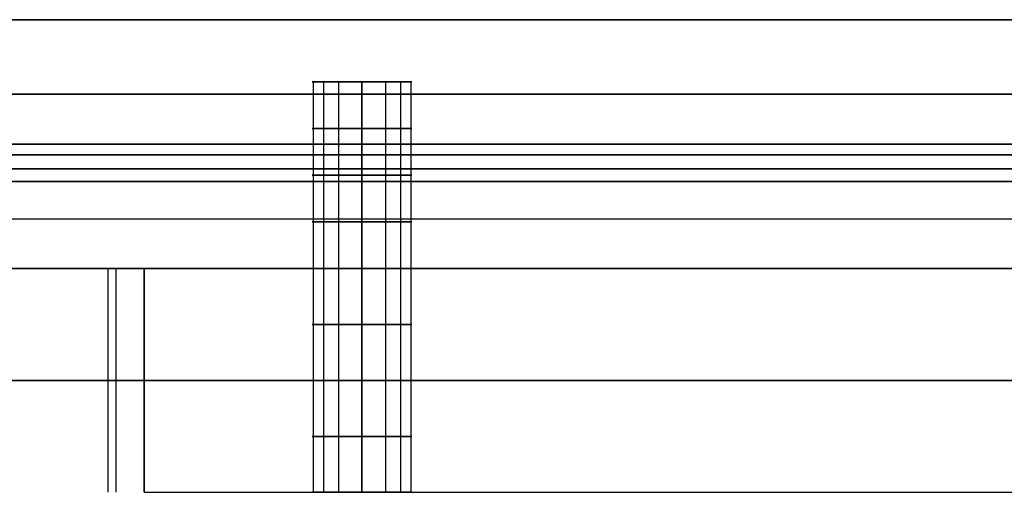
# Model space of a CAD drawing. Header units: millimetres. Extents: x -715 to 710, y 0 to 720.
# Tile 255 of 256: x 588 to 667, y 342 to 380. Entities that reach past the tile are written whole.
import ezdxf

# ---------------------------------------------------------------- set-up
doc = ezdxf.new("R2010")
doc.units = ezdxf.units.MM
doc.header["$MEASUREMENT"] = 0
for name, color, linetype in [('IGES LEVEL 10', 7, 'Continuous'), ('IGES LEVEL 16', 7, 'Continuous'), ('IGES LEVEL 25', 7, 'Continuous'), ('IGES LEVEL 27', 7, 'Continuous'), ('IGES LEVEL 46', 7, 'Continuous'), ('IGES LEVEL 48', 7, 'Continuous')]:
    doc.layers.add(name, color=color, linetype=linetype)

msp = doc.modelspace()

# ---------------------------------------------------------------- linework, layer by layer
at = {"layer": 'IGES LEVEL 10', "color": 255}
msp.add_open_spline([(666, 342), (668.5, 342), (671, 342)], degree=2, dxfattribs=at)
at = {"layer": 'IGES LEVEL 16', "color": 255}
msp.add_open_spline([(619, 342, -286), (642.5, 342, -286), (666, 342, -286)], degree=2, dxfattribs=at)
at = {"layer": 'IGES LEVEL 25', "extrusion": (0, 1, 0)}
for start, end in [(270, 90), (90, 270)]:
    msp.add_arc((-615, 286, 342), 4, start, end, dxfattribs=at)
at = {"layer": 'IGES LEVEL 25', "color": 255, "extrusion": (0, 1, 0)}
for start, end in [(270, 90), (90, 270)]:
    msp.add_arc((-615, 286, 342), 4, start, end, dxfattribs=at)
at = {"layer": 'IGES LEVEL 25', "color": 255}
msp.add_open_spline([(619, 342, 286), (642.5, 342, 286), (666, 342, 286)], degree=2, dxfattribs=at)
at = {"layer": 'IGES LEVEL 27', "extrusion": (0, 1, 0)}
for centre, radius, start, end in [((-587.5, -212.5, 360), 10, 180, 270), ((-587.5, 212.5, 360), 10, 90, 180), ((-615, -286, 360), 4, 270, 90), ((-615, 286, 360), 4, 270, 90), ((-615, 286, 360), 4, 90, 270), ((-615, -286, 360), 4, 90, 270), ((-615, -286, 342), 4, 270, 90), ((-615, 286, 342), 4, 270, 90)]:
    msp.add_arc(centre, radius, start, end, dxfattribs=at)
at = {"layer": 'IGES LEVEL 27', "color": 255, "extrusion": (0, 1, 0)}
for centre, radius, start, end in [((-587.5, 212.5, 360), 10, 90, 180), ((-587.5, -212.5, 360), 10, 180, 270), ((-587.5, 212.5, 360), 10, 90, 180), ((-587.5, -212.5, 360), 10, 180, 270), ((-615, -286, 360), 4, 270, 90), ((-615, 286, 360), 4, 270, 90), ((-615, -286, 360), 4, 270, 90), ((-615, 286, 360), 4, 270, 90), ((-615, 286, 360), 4, 90, 270), ((-615, -286, 360), 4, 90, 270), ((-615, -286, 360), 4, 90, 270), ((-615, 286, 360), 4, 90, 270), ((-615, -286, 355.5), 4, 270, 90), ((-615, 286, 355.5), 4, 270, 90), ((-615, 286, 355.5), 4, 90, 270), ((-615, -286, 355.5), 4, 90, 270), ((-587.5, 212.5, 351), 10, 90, 180), ((-587.5, -212.5, 351), 10, 180, 270), ((-615, -286, 351), 4, 270, 90), ((-615, 286, 351), 4, 270, 90), ((-615, 286, 351), 4, 90, 270), ((-615, -286, 351), 4, 90, 270), ((-615, -286, 346.5), 4, 270, 90), ((-615, 286, 346.5), 4, 270, 90), ((-615, 286, 346.5), 4, 90, 270), ((-615, -286, 346.5), 4, 90, 270), ((-615, -286, 342), 4, 270, 90), ((-615, 286, 342), 4, 270, 90), ((-615, -286, 342), 4, 270, 90), ((-615, 286, 342), 4, 270, 90)]:
    msp.add_arc(centre, radius, start, end, dxfattribs=at)
at = {"layer": 'IGES LEVEL 27'}
for points in [[(690, 360, 315), (0, 360, 315), (-690, 360, 315)], [(-690, 360, -315), (0, 360, -315), (690, 360, -315)], [(597.5, 342, 212.5), (597.5, 351, 212.5), (597.5, 360, 212.5)], [(597.5, 360, -212.5), (597.5, 351, -212.5), (597.5, 342, -212.5)], [(597.5, 360, 212.5), (597.5, 360), (597.5, 360, -212.5)], [(615, 342, -282), (615, 351, -282), (615, 360, -282)], [(615, 360, -290), (615, 351, -290), (615, 342, -290)], [(615, 342, 290), (615, 351, 290), (615, 360, 290)], [(615, 360, 282), (615, 351, 282), (615, 342, 282)]]:
    msp.add_open_spline(points, degree=2, dxfattribs=at)
at = {"layer": 'IGES LEVEL 27', "color": 255}
for points in [[(690, 360, -315), (0, 360, -315), (-690, 360, -315)], [(-690, 360, 315), (0, 360, 315), (690, 360, 315)], [(-690, 360, -315), (0, 360, -315), (690, 360, -315)], [(690, 360, 315), (0, 360, 315), (-690, 360, 315)], [(594.571, 360, 219.571), (594.571, 351, 219.571), (594.571, 342, 219.571)], [(595.23, 360, -218.844), (595.23, 351, -218.844), (595.23, 342, -218.844)], [(597.5, 342, 212.5), (597.5, 351, 212.5), (597.5, 360, 212.5)], [(597.5, 360, 212.5), (597.5, 360), (597.5, 360, -212.5)], [(597.5, 360, -212.5), (597.5, 351, -212.5), (597.5, 342, -212.5)], [(597.5, 342), (597.5, 351), (597.5, 360)], [(597.5, 342, 212.5), (597.5, 351, 212.5), (597.5, 360, 212.5)], [(597.5, 360, -212.5), (597.5, 351, -212.5), (597.5, 342, -212.5)], [(597.5, 360, 212.5), (597.5, 360), (597.5, 360, -212.5)], [(597.5, 360), (643.75, 360), (690, 360)], [(611.077, 360, -285.22), (611.077, 351, -285.22), (611.077, 342, -285.22)], [(611.077, 360, 286.78), (611.077, 351, 286.78), (611.077, 342, 286.78)], [(611.908, 360, -288.538), (611.908, 351, -288.538), (611.908, 342, -288.538)], [(611.908, 360, 283.462), (611.908, 351, 283.462), (611.908, 342, 283.462)], [(613.114, 360, -282.472), (613.114, 351, -282.472), (613.114, 342, -282.472)], [(613.114, 360, 289.528), (613.114, 351, 289.528), (613.114, 342, 289.528)], [(615, 360, 290), (615, 351, 290), (615, 342, 290)], [(615, 342, 282), (615, 351, 282), (615, 360, 282)], [(615, 360, -282), (615, 351, -282), (615, 342, -282)], [(615, 342, -290), (615, 351, -290), (615, 360, -290)], [(615, 360, -290), (615, 351, -290), (615, 342, -290)], [(615, 342, -282), (615, 351, -282), (615, 360, -282)], [(615, 360, 282), (615, 351, 282), (615, 342, 282)], [(615, 342, 290), (615, 351, 290), (615, 360, 290)], [(616.886, 360, 289.528), (616.886, 351, 289.528), (616.886, 342, 289.528)], [(616.886, 360, -282.472), (616.886, 351, -282.472), (616.886, 342, -282.472)], [(618.092, 360, 283.462), (618.092, 351, 283.462), (618.092, 342, 283.462)], [(618.092, 360, -288.538), (618.092, 351, -288.538), (618.092, 342, -288.538)], [(618.923, 360, 286.78), (618.923, 351, 286.78), (618.923, 342, 286.78)], [(618.923, 360, -285.22), (618.923, 351, -285.22), (618.923, 342, -285.22)], [(-690, 351, -315), (0, 351, -315), (690, 351, -315)], [(690, 351, 315), (0, 351, 315), (-690, 351, 315)], [(597.5, 351, -212.5), (597.5, 351), (597.5, 351, 212.5)], [(597.5, 342), (643.75, 342), (690, 342)]]:
    msp.add_open_spline(points, degree=2, dxfattribs=at)
at = {"layer": 'IGES LEVEL 46', "extrusion": (0, 1, 0)}
for centre, start, end in [((-615, 286, 375), 270, 90), ((-615, -286, 375), 270, 90), ((-615, -286, 375), 90, 270), ((-615, 286, 375), 90, 270), ((-615, 286, 360), 270, 90), ((-615, -286, 360), 270, 90), ((-615, 286, 360), 90, 270), ((-615, -286, 360), 90, 270)]:
    msp.add_arc(centre, 4, start, end, dxfattribs=at)
at = {"layer": 'IGES LEVEL 46', "color": 9, "extrusion": (0, 1, 0)}
for centre, start, end in [((-615, 286, 375), 270, 90), ((-615, -286, 375), 270, 90), ((-615, -286, 375), 90, 270), ((-615, 286, 375), 90, 270), ((-615, 286, 371.25), 270, 90), ((-615, -286, 371.25), 270, 90), ((-615, -286, 371.25), 90, 270), ((-615, 286, 371.25), 90, 270), ((-615, 286, 367.5), 270, 90), ((-615, -286, 367.5), 270, 90), ((-615, -286, 367.5), 90, 270), ((-615, 286, 367.5), 90, 270), ((-615, 286, 363.75), 270, 90), ((-615, -286, 363.75), 270, 90), ((-615, -286, 363.75), 90, 270), ((-615, 286, 363.75), 90, 270), ((-615, -286, 360), 270, 90), ((-615, 286, 360), 270, 90), ((-615, 286, 360), 270, 90), ((-615, -286, 360), 270, 90), ((-615, -286, 360), 90, 270), ((-615, 286, 360), 90, 270), ((-615, -286, 360), 90, 270), ((-615, 286, 360), 90, 270)]:
    msp.add_arc(centre, 4, start, end, dxfattribs=at)
at = {"layer": 'IGES LEVEL 46', "color": 9}
for points in [[(-10, 380), (350, 380), (710, 380)], [(-2, 380, -335), (350, 380, -335), (702, 380, -335)], [(702, 380, 335), (350, 380, 335), (-2, 380, 335)], [(702, 380, -335), (350, 380, -335), (-2, 380, -335)], [(-2, 380, 335), (350, 380, 335), (702, 380, 335)], [(611, 375, -286), (615, 375, -286), (619, 375, -286)], [(611, 375, 286), (615, 375, 286), (619, 375, 286)], [(611.077, 375, 286.78), (611.077, 367.5, 286.78), (611.077, 360, 286.78)], [(611.077, 375, -285.22), (611.077, 367.5, -285.22), (611.077, 360, -285.22)], [(611.908, 375, 283.462), (611.908, 367.5, 283.462), (611.908, 360, 283.462)], [(611.908, 375, -288.538), (611.908, 367.5, -288.538), (611.908, 360, -288.538)], [(613.114, 375, 289.528), (613.114, 367.5, 289.528), (613.114, 360, 289.528)], [(613.114, 375, -282.472), (613.114, 367.5, -282.472), (613.114, 360, -282.472)], [(615, 375, -290), (615, 375, -286), (615, 375, -282)], [(615, 375, -282), (615, 367.5, -282), (615, 360, -282)], [(615, 360, -290), (615, 367.5, -290), (615, 375, -290)], [(615, 375, 282), (615, 375, 286), (615, 375, 290)], [(615, 375, 290), (615, 367.5, 290), (615, 360, 290)], [(615, 360, 282), (615, 367.5, 282), (615, 375, 282)], [(615, 375, 282), (615, 367.5, 282), (615, 360, 282)], [(615, 360, 290), (615, 367.5, 290), (615, 375, 290)], [(615, 375, -290), (615, 367.5, -290), (615, 360, -290)], [(615, 360, -282), (615, 367.5, -282), (615, 375, -282)], [(616.886, 375, -282.472), (616.886, 367.5, -282.472), (616.886, 360, -282.472)], [(616.886, 375, 289.528), (616.886, 367.5, 289.528), (616.886, 360, 289.528)], [(618.092, 375, -288.538), (618.092, 367.5, -288.538), (618.092, 360, -288.538)], [(618.092, 375, 283.462), (618.092, 367.5, 283.462), (618.092, 360, 283.462)], [(618.923, 375, -285.22), (618.923, 367.5, -285.22), (618.923, 360, -285.22)], [(618.923, 375, 286.78), (618.923, 367.5, 286.78), (618.923, 360, 286.78)], [(-2, 374, -335), (350, 374, -335), (702, 374, -335)], [(702, 374, 335), (350, 374, 335), (-2, 374, 335)], [(-2, 368, -335), (350, 368, -335), (702, 368, -335)], [(702, 368, 335), (350, 368, 335), (-2, 368, 335)], [(698.542, 368, 335), (350, 368, 335), (1.458, 368, 335)], [(1.458, 368, -335), (350, 368, -335), (698.542, 368, -335)], [(10, 364, 315), (350, 364, 315), (690, 364, 315)], [(10, 364, -315), (350, 364, -315), (690, 364, -315)], [(30, 360, 295), (350, 360, 295), (670, 360, 295)], [(670, 360, -295), (350, 360, -295), (30, 360, -295)], [(30, 360, -295), (350, 360, -295), (670, 360, -295)], [(670, 360, 295), (350, 360, 295), (30, 360, 295)], [(30, 360), (350, 360), (670, 360)]]:
    msp.add_open_spline(points, degree=2, dxfattribs=at)
at = {"layer": 'IGES LEVEL 46'}
for points in [[(702, 380, -335), (350, 380, -335), (-2, 380, -335)], [(-2, 380, 335), (350, 380, 335), (702, 380, 335)], [(615, 360, 290), (615, 367.5, 290), (615, 375, 290)], [(615, 375, 282), (615, 367.5, 282), (615, 360, 282)], [(615, 360, -282), (615, 367.5, -282), (615, 375, -282)], [(615, 375, -290), (615, 367.5, -290), (615, 360, -290)], [(698.542, 368, 335), (350, 368, 335), (1.458, 368, 335)], [(1.458, 368, -335), (350, 368, -335), (698.542, 368, -335)], [(30, 360, -295), (350, 360, -295), (670, 360, -295)], [(670, 360, 295), (350, 360, 295), (30, 360, 295)]]:
    msp.add_open_spline(points, degree=2, dxfattribs=at)
at = {"layer": 'IGES LEVEL 46', "color": 9}
for points, knots in [([(615, 375, -290), (614.606, 375, -290), (614.22, 375, -289.923), (613.833, 375, -289.846), (613.469, 375, -289.696), (613.105, 375, -289.545), (612.778, 375, -289.326), (612.45, 375, -289.107), (611.893, 375, -288.55), (611.674, 375, -288.222), (611.455, 375, -287.895), (611.304, 375, -287.531), (611.154, 375, -287.167), (611.077, 375, -286.78), (611, 375, -286.394), (611, 375, -285.606), (611.077, 375, -285.22), (611.154, 375, -284.833), (611.455, 375, -284.105), (611.893, 375, -283.45), (612.45, 375, -282.893), (613.105, 375, -282.455), (613.833, 375, -282.154), (614.606, 375, -282), (615, 375, -282)], [1, 1, 1, 1.0625, 1.0625, 1.125, 1.125, 1.1875, 1.1875, 1.25, 1.3125, 1.3125, 1.375, 1.375, 1.4375, 1.4375, 1.5, 1.5625, 1.5625, 1.625, 1.6875, 1.75, 1.8125, 1.875, 1.9375, 2, 2, 2]), ([(615, 375, 282), (614.606, 375, 282), (614.22, 375, 282.077), (613.833, 375, 282.154), (613.469, 375, 282.304), (613.105, 375, 282.455), (612.778, 375, 282.674), (612.45, 375, 282.893), (611.893, 375, 283.45), (611.674, 375, 283.778), (611.455, 375, 284.105), (611.304, 375, 284.469), (611.154, 375, 284.833), (611.077, 375, 285.22), (611, 375, 285.606), (611, 375, 286.394), (611.077, 375, 286.78), (611.154, 375, 287.167), (611.455, 375, 287.895), (611.893, 375, 288.55), (612.45, 375, 289.107), (613.105, 375, 289.545), (613.833, 375, 289.846), (614.606, 375, 290), (615, 375, 290)], [1, 1, 1, 1.0625, 1.0625, 1.125, 1.125, 1.1875, 1.1875, 1.25, 1.3125, 1.3125, 1.375, 1.375, 1.4375, 1.4375, 1.5, 1.5625, 1.5625, 1.625, 1.6875, 1.75, 1.8125, 1.875, 1.9375, 2, 2, 2]), ([(615, 375, -282), (615.394, 375, -282), (616.167, 375, -282.154), (616.895, 375, -282.455), (617.55, 375, -282.893), (618.107, 375, -283.45), (618.545, 375, -284.105), (618.846, 375, -284.833), (619, 375, -285.606), (619, 375, -286.394), (618.846, 375, -287.167), (618.545, 375, -287.895), (618.107, 375, -288.55), (617.55, 375, -289.107), (616.895, 375, -289.545), (616.167, 375, -289.846), (615.78, 375, -289.923), (615.394, 375, -290), (615, 375, -290)], [0, 0, 0, 0.0625, 0.125, 0.1875, 0.25, 0.3125, 0.375, 0.4375, 0.5, 0.5625, 0.625, 0.6875, 0.75, 0.8125, 0.875, 0.9375, 0.9375, 1, 1, 1]), ([(615, 375, 290), (615.394, 375, 290), (616.167, 375, 289.846), (616.895, 375, 289.545), (617.55, 375, 289.107), (618.107, 375, 288.55), (618.545, 375, 287.895), (618.846, 375, 287.167), (619, 375, 286.394), (619, 375, 285.606), (618.846, 375, 284.833), (618.545, 375, 284.105), (618.107, 375, 283.45), (617.55, 375, 282.893), (616.895, 375, 282.455), (616.167, 375, 282.154), (615.78, 375, 282.077), (615.394, 375, 282), (615, 375, 282)], [0, 0, 0, 0.0625, 0.125, 0.1875, 0.25, 0.3125, 0.375, 0.4375, 0.5, 0.5625, 0.625, 0.6875, 0.75, 0.8125, 0.875, 0.9375, 0.9375, 1, 1, 1])]:
    msp.add_open_spline(points, degree=2, knots=knots, dxfattribs=at)
at = {"layer": 'IGES LEVEL 48'}
for points in [[(-7, 370, -332), (341, 370, -332), (689, 370, -332)], [(689, 370, 332), (341, 370, 332), (-7, 370, 332)], [(689, 367, 335), (341, 367, 335), (-7, 367, 335)], [(-7, 367, -335), (341, 367, -335), (689, 367, -335)]]:
    msp.add_open_spline(points, degree=2, dxfattribs=at)
at = {"layer": 'IGES LEVEL 48', "color": 253}
for points in [[(689, 370, 332), (341, 370, 332), (-7, 370, 332)], [(-7, 370, -332), (341, 370, -332), (689, 370, -332)], [(689, 370, 332), (341, 370, 332), (-7, 370, 332)], [(-7, 370, -332), (341, 370, -332), (689, 370, -332)], [(707, 370), (350, 370), (-7, 370)], [(-7, 369.121, 334.121), (341, 369.121, 334.121), (689, 369.121, 334.121)], [(689, 369.121, -334.121), (341, 369.121, -334.121), (-7, 369.121, -334.121)], [(-7, 367, 335), (341, 367, 335), (689, 367, 335)], [(689, 367, -335), (341, 367, -335), (-7, 367, -335)], [(689, 367, 335), (341, 367, 335), (-7, 367, 335)], [(-7, 367, -335), (341, 367, -335), (689, 367, -335)]]:
    msp.add_open_spline(points, degree=2, dxfattribs=at)

doc.saveas('drawing.dxf')
